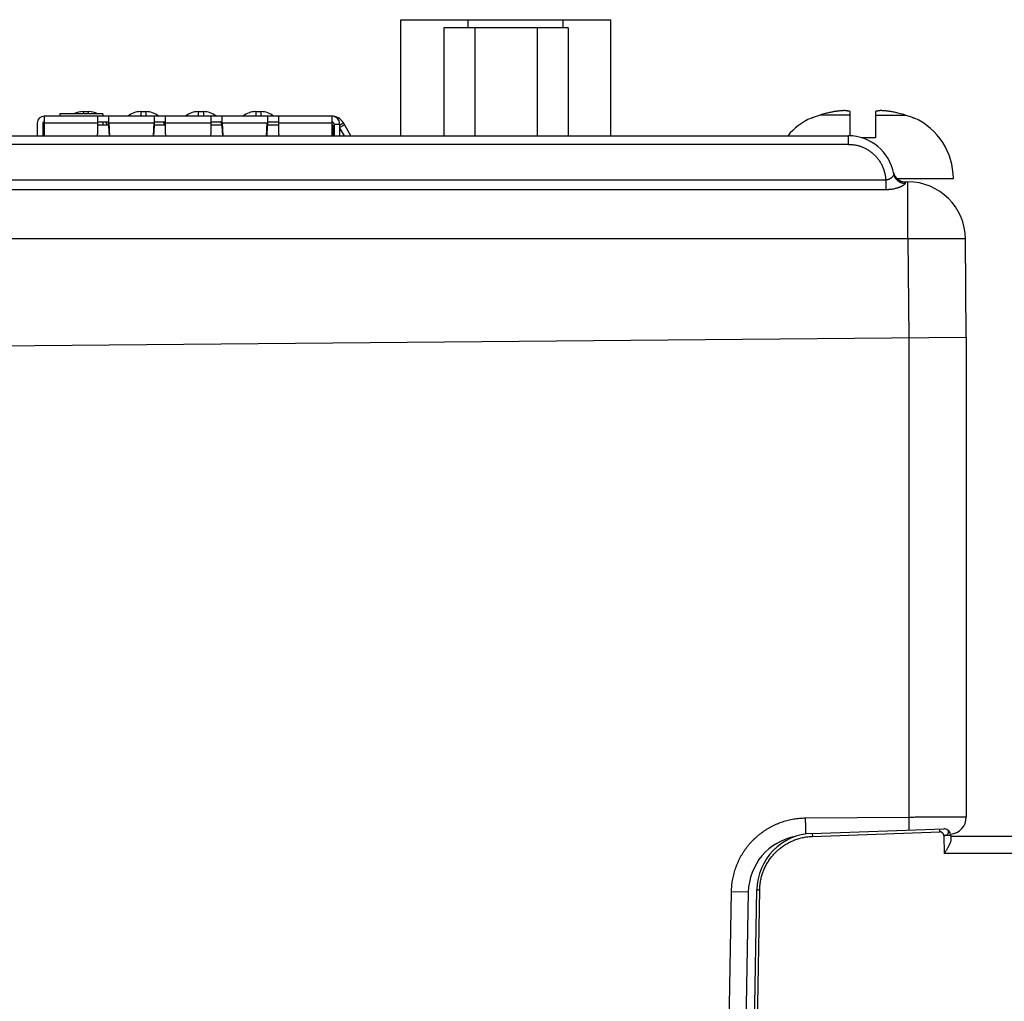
# Model space of a CAD drawing. Header units: inches. Extents: x 0 to 34, y 0 to 22.
# Tile 42 of 112: x 19.9 to 21.6, y 7.7 to 9.4. Entities that reach past the tile are written whole.
import ezdxf

# ---------------------------------------------------------------- set-up
doc = ezdxf.new("R2010")
doc.units = ezdxf.units.IN
doc.header["$LTSCALE"] = 1.87
doc.header["$MEASUREMENT"] = 0
doc.layers.get('0').update_dxf_attribs({"linetype": 'CONTINUOUS'})

msp = doc.modelspace()

# ---------------------------------------------------------------- linework, layer by layer
at = {"color": 7, "linetype": 'CONTINUOUS'}
for p, q in [((20.5615, 9.2143), (20.5615, 9.416)), ((20.5615, 9.416), (20.9265, 9.416)), ((20.6788, 9.4018), (20.6788, 9.416)), ((20.8438, 9.4018), (20.8438, 9.416)), ((20.9265, 9.2143), (20.9265, 9.416)), ((20.6364, 9.4018), (20.6364, 9.2143)), ((20.8524, 9.4018), (20.6364, 9.4018)), ((20.6904, 9.4018), (20.6904, 9.2143)), ((20.7984, 9.4018), (20.7984, 9.2143)), ((20.8524, 9.4018), (20.8524, 9.2143)), ((20.4416, 9.2484), (19.9416, 9.2484)), ((19.9424, 9.2143), (19.9424, 9.2484)), ((19.9692, 9.2524), (19.9692, 9.2484)), ((20.044, 9.2524), (19.9692, 9.2524)), ((20.0096, 9.2563), (20.0096, 9.2524)), ((20.0096, 9.2563), (20.0186, 9.2563)), ((20.0186, 9.2563), (20.0186, 9.2524)), ((20.0346, 9.2484), (20.0346, 9.2169)), ((20.044, 9.2524), (20.044, 9.2484)), ((20.0542, 9.2319), (20.0542, 9.2484)), ((20.1096, 9.2563), (20.1096, 9.2484)), ((20.1096, 9.2563), (20.1186, 9.2563)), ((20.1186, 9.2563), (20.1186, 9.2484)), ((20.133, 9.2484), (20.133, 9.2319)), ((20.1527, 9.2169), (20.1527, 9.2484)), ((20.2096, 9.2563), (20.2096, 9.2484)), ((20.2096, 9.2563), (20.2186, 9.2563)), ((20.2186, 9.2563), (20.2186, 9.2484)), ((20.2314, 9.2484), (20.2314, 9.2169)), ((20.2511, 9.2319), (20.2511, 9.2484)), ((20.3096, 9.2563), (20.3096, 9.2484)), ((20.3096, 9.2563), (20.3186, 9.2563)), ((20.3186, 9.2563), (20.3186, 9.2484)), ((20.3298, 9.2484), (20.3298, 9.2319)), ((20.3495, 9.2169), (20.3495, 9.2484)), ((20.4416, 9.2484), (20.4416, 9.2143)), ((21.2765, 9.2451), (21.2746, 9.2451)), ((21.3423, 9.2503), (21.2905, 9.2503)), ((21.3423, 9.2142), (21.3423, 9.2566)), ((21.3864, 9.2566), (21.3864, 9.2107)), ((21.3864, 9.2503), (21.4383, 9.2503)), ((21.4542, 9.2451), (21.4523, 9.2451)), ((19.9298, 9.2366), (19.9298, 9.2143)), ((19.9397, 9.2366), (19.9397, 9.2143)), ((19.9424, 9.2386), (19.9416, 9.2386)), ((19.9416, 9.2327), (19.9416, 9.2143)), ((19.9424, 9.2327), (19.9416, 9.2327)), ((19.9424, 9.2366), (20.0346, 9.2366)), ((20.0346, 9.2386), (20.0542, 9.2386)), ((20.0542, 9.2327), (20.0346, 9.2327)), ((20.044, 9.2386), (20.044, 9.2327)), ((20.0544, 9.237), (20.0542, 9.237)), ((20.0544, 9.2319), (20.0542, 9.2319)), ((20.0544, 9.237), (20.0544, 9.2319)), ((20.0545, 9.2366), (20.0555, 9.2143)), ((20.0545, 9.2366), (20.0545, 9.2317)), ((20.0545, 9.2366), (20.1328, 9.2366)), ((20.0552, 9.2143), (20.0545, 9.2317)), ((20.1318, 9.2143), (20.1328, 9.2366)), ((20.1328, 9.2317), (20.132, 9.2143)), ((20.1328, 9.237), (20.1328, 9.2319)), ((20.133, 9.237), (20.1328, 9.237)), ((20.1328, 9.2366), (20.1328, 9.2317)), ((20.133, 9.2319), (20.1328, 9.2319)), ((20.133, 9.2386), (20.1527, 9.2386)), ((20.1527, 9.2327), (20.133, 9.2327)), ((20.1527, 9.2366), (20.2314, 9.2366)), ((20.2314, 9.2386), (20.2511, 9.2386)), ((20.2511, 9.2327), (20.2314, 9.2327)), ((20.2511, 9.237), (20.2513, 9.237)), ((20.2511, 9.2319), (20.2513, 9.2319)), ((20.2513, 9.237), (20.2513, 9.2319)), ((20.2513, 9.2366), (20.2524, 9.2143)), ((20.2513, 9.2366), (20.2513, 9.2317)), ((20.2513, 9.2366), (20.3296, 9.2366)), ((20.2522, 9.2143), (20.2513, 9.2317)), ((20.3285, 9.2143), (20.3296, 9.2366)), ((20.3296, 9.2317), (20.3288, 9.2143)), ((20.3296, 9.237), (20.3296, 9.2319)), ((20.3296, 9.237), (20.3298, 9.237)), ((20.3296, 9.2366), (20.3296, 9.2317)), ((20.3296, 9.2319), (20.3298, 9.2319)), ((20.3298, 9.2386), (20.3495, 9.2386)), ((20.3495, 9.2327), (20.3298, 9.2327)), ((20.3495, 9.2366), (20.4416, 9.2366)), ((20.4436, 9.2327), (20.4416, 9.2327)), ((20.4436, 9.2327), (20.4436, 9.2143)), ((20.4456, 9.2347), (20.4456, 9.2143)), ((20.4456, 9.2347), (20.4554, 9.2347)), ((20.4554, 9.2328), (20.4621, 9.2366)), ((20.4554, 9.2347), (20.4554, 9.2143)), ((20.4554, 9.2285), (20.4639, 9.2334)), ((20.4636, 9.2143), (20.4554, 9.2285)), ((20.475, 9.2143), (20.4621, 9.2366)), ((19.3902, 9.2143), (21.3394, 9.2143)), ((20.0347, 9.2143), (20.0346, 9.2169)), ((20.1527, 9.2169), (20.1525, 9.2143)), ((20.2315, 9.2143), (20.2314, 9.2169)), ((20.3495, 9.2169), (20.3494, 9.2143)), ((21.3394, 9.1994), (21.3394, 9.2143)), ((21.3468, 9.214), (21.3471, 9.2139)), ((21.3864, 9.2107), (21.3632, 9.2107)), ((21.3394, 9.1994), (19.6774, 9.1994)), ((19.6774, 9.1375), (21.4043, 9.1375)), ((21.4043, 9.1375), (21.4043, 9.1204)), ((21.4215, 9.1399), (21.5219, 9.1399)), ((21.4043, 9.1204), (19.6774, 9.1204)), ((21.4374, 9.1343), (21.4429, 9.1343)), ((21.4429, 9.0352), (21.4429, 9.1343)), ((21.4429, 9.0352), (19.6774, 9.0352)), ((21.4429, 9.0352), (21.4444, 8.8634)), ((21.5444, 8.8643), (21.5429, 9.0352)), ((19.6774, 8.848), (21.5444, 8.8643)), ((21.5444, 8.8643), (21.5444, 8.0306)), ((21.4453, 8.03), (21.4453, 8.8634)), ((21.4453, 8.03), (21.2646, 8.0284)), ((21.2767, 8.0022), (21.5052, 8.0102)), ((21.4986, 8.0048), (21.4985, 8.0099)), ((21.2767, 8.0022), (21.2769, 7.997)), ((21.2769, 7.997), (21.4986, 8.0048)), ((21.5056, 7.9983), (21.5061, 7.967)), ((21.5174, 7.9986), (21.5175, 7.991)), ((21.5174, 7.9973), (25.5114, 7.9973)), ((21.6869, 7.967), (21.5061, 7.967)), ((21.1357, 7.9007), (21.1077, 6.2913)), ((21.1655, 7.9002), (21.1357, 7.9007)), ((21.1655, 7.9002), (21.1374, 6.2933)), ((21.1524, 6.3093), (21.1802, 7.904)), ((21.1575, 6.3083), (21.1854, 7.9039))]:
    msp.add_line(p, q, dxfattribs=at)
for centre, radius, start, end in [((19.9416, 9.2366), 0.0118, 90, 180), ((20.0096, 9.2213), 0.035, 90, 117.3859), ((20.0186, 9.2213), 0.035, 62.6141, 90), ((20.1096, 9.2213), 0.035, 90, 129.1475), ((20.1186, 9.2213), 0.035, 50.833, 90), ((20.2096, 9.2213), 0.035, 90, 129.1475), ((20.2186, 9.2213), 0.035, 50.8525, 90), ((20.3096, 9.2213), 0.035, 90, 129.1475), ((20.3186, 9.2213), 0.035, 50.833, 90), ((20.4416, 9.2248), 0.0236, 30, 90), ((20.4416, 9.2347), 0.0138, 0, 90), ((21.3226, 9.1399), 0.1157, 114.4946, 139.9534), ((21.4062, 9.1399), 0.1157, 0, 65.5054), ((19.9416, 9.2366), 0.00197, 90, 180), ((20.0186, 9.2213), 0.035, 18.9874, 29.6182), ((20.1186, 9.2213), 0.035, 18.9875, 29.6182), ((20.2186, 9.2213), 0.035, 21.7164, 29.6182), ((20.3186, 9.2213), 0.035, 27.8652, 29.6182), ((20.4416, 9.2347), 0.00394, 0, 90), ((21.3394, 9.1343), 0.08, 9.8909, 90), ((21.3456, 9.199), 0.015, 84.5059, 84.76), ((21.4374, 9.1543), 0.02, 191.5357, 270), ((21.4313, 9.132), 0.00787, 90, 132.2834), ((21.4429, 9.0343), 0.1, 0.5, 90), ((21.5144, 8.0306), 0.03, 275.2492, 360), ((21.5056, 7.9984), 0.0118, 1, 88.0434), ((21.2655, 7.8984), 0.1, 100.2097, 179), ((21.2802, 7.9023), 0.1, 92, 179)]:
    msp.add_arc(centre, radius, start, end, dxfattribs=at)
for points, knots in [([(21.333, 9.2581), (21.3324, 9.258), (21.3312, 9.258), (21.3293, 9.2578), (21.3275, 9.2577), (21.3257, 9.2575), (21.3239, 9.2574), (21.3221, 9.2572), (21.3203, 9.257), (21.3184, 9.2567), (21.3165, 9.2565), (21.3146, 9.2562), (21.3133, 9.256), (21.3127, 9.2559)], [0, 0, 0, 0, 0.090001, 0.179467, 0.268597, 0.357603, 0.446689, 0.536095, 0.626136, 0.717143, 0.809516, 0.903664, 1, 1, 1, 1]), ([(21.3423, 9.2566), (21.342, 9.2566), (21.3413, 9.2568), (21.3402, 9.257), (21.3392, 9.2572), (21.3381, 9.2574), (21.3371, 9.2576), (21.3361, 9.2577), (21.3351, 9.2578), (21.334, 9.258), (21.3333, 9.258), (21.333, 9.2581)], [0, 0, 0, 0, 0.11637, 0.230491, 0.342808, 0.453753, 0.563747, 0.673108, 0.782097, 0.890978, 1, 1, 1, 1]), ([(21.3958, 9.2581), (21.3954, 9.258), (21.3948, 9.258), (21.3937, 9.2578), (21.3927, 9.2577), (21.3917, 9.2576), (21.3907, 9.2574), (21.3896, 9.2572), (21.3886, 9.257), (21.3875, 9.2568), (21.3868, 9.2566), (21.3864, 9.2566)], [0, 0, 0, 0, 0.109022, 0.217903, 0.326892, 0.436253, 0.546247, 0.657192, 0.769509, 0.88363, 1, 1, 1, 1]), ([(21.4161, 9.2559), (21.4154, 9.256), (21.4141, 9.2562), (21.4122, 9.2565), (21.4103, 9.2567), (21.4085, 9.257), (21.4067, 9.2572), (21.4048, 9.2574), (21.403, 9.2575), (21.4012, 9.2577), (21.3994, 9.2578), (21.3976, 9.258), (21.3964, 9.258), (21.3958, 9.2581)], [0, 0, 0, 0, 0.097438, 0.1924, 0.285327, 0.376654, 0.466806, 0.556132, 0.64496, 0.733543, 0.822097, 0.910845, 1, 1, 1, 1]), ([(21.2905, 9.2503), (21.2893, 9.2499), (21.2869, 9.2492), (21.2834, 9.248), (21.2799, 9.2466), (21.2776, 9.2456), (21.2765, 9.2451)], [0, 0, 0, 0, 0.251125, 0.501422, 0.751007, 1, 1, 1, 1]), ([(21.3127, 9.2559), (21.3117, 9.2557), (21.3098, 9.2553), (21.3066, 9.2546), (21.3032, 9.2538), (21.2993, 9.2528), (21.295, 9.2516), (21.292, 9.2508), (21.2905, 9.2503)], [0, 0, 0, 0, 0.126915, 0.26578, 0.419559, 0.591216, 0.783709, 1, 1, 1, 1]), ([(21.4383, 9.2503), (21.4365, 9.2509), (21.433, 9.2519), (21.428, 9.2532), (21.4236, 9.2543), (21.4197, 9.2552), (21.4172, 9.2557), (21.4161, 9.2559)], [0, 0, 0, 0, 0.254564, 0.477726, 0.673611, 0.846328, 1, 1, 1, 1]), ([(21.4523, 9.2451), (21.4512, 9.2456), (21.4489, 9.2466), (21.4454, 9.248), (21.4419, 9.2492), (21.4395, 9.2499), (21.4383, 9.2503)], [0, 0, 0, 0, 0.248993, 0.498578, 0.748875, 1, 1, 1, 1]), ([(20.0516, 9.2327), (20.0515, 9.233), (20.0507, 9.2351), (20.0497, 9.237), (20.0485, 9.2386)], [0, 0, 0, 0, 0.135526, 1, 1, 1, 1]), ([(20.0544, 9.237), (20.0545, 9.2369), (20.0545, 9.2369), (20.0545, 9.2367), (20.0545, 9.2367), (20.0545, 9.2366)], [0, 0, 0, 0, 0.339099, 0.669605, 1, 1, 1, 1]), ([(20.0545, 9.2317), (20.0545, 9.2317), (20.0545, 9.2318), (20.0545, 9.2318), (20.0545, 9.2319), (20.0544, 9.2319)], [0, 0, 0, 0, 0.334483, 0.66782, 1, 1, 1, 1]), ([(20.1328, 9.2366), (20.1328, 9.2367), (20.1328, 9.2367), (20.1328, 9.2369), (20.1328, 9.2369), (20.1328, 9.237)], [0, 0, 0, 0, 0.330395, 0.660901, 1, 1, 1, 1]), ([(20.1328, 9.2319), (20.1328, 9.2319), (20.1328, 9.2318), (20.1328, 9.2318), (20.1328, 9.2317), (20.1328, 9.2317)], [0, 0, 0, 0, 0.33218, 0.665517, 1, 1, 1, 1]), ([(20.1516, 9.2327), (20.1515, 9.233), (20.1507, 9.2351), (20.1497, 9.237), (20.1485, 9.2386)], [0, 0, 0, 0, 0.135526, 1, 1, 1, 1]), ([(20.2511, 9.234), (20.2511, 9.234), (20.2509, 9.2344), (20.2506, 9.2352), (20.25, 9.2363), (20.2494, 9.2373), (20.2489, 9.238), (20.2486, 9.2385), (20.2485, 9.2386)], [0, 0, 0, 0, 0.006286, 0.255239, 0.484309, 0.699674, 0.915144, 1, 1, 1, 1]), ([(20.2513, 9.237), (20.2513, 9.2369), (20.2513, 9.2369), (20.2513, 9.2367), (20.2513, 9.2367), (20.2513, 9.2366)], [0, 0, 0, 0, 0.339391, 0.669735, 1, 1, 1, 1]), ([(20.2513, 9.2317), (20.2513, 9.2317), (20.2513, 9.2318), (20.2513, 9.2318), (20.2513, 9.2319), (20.2513, 9.2319)], [0, 0, 0, 0, 0.334485, 0.667822, 1, 1, 1, 1]), ([(20.3296, 9.2366), (20.3296, 9.2367), (20.3296, 9.2367), (20.3296, 9.2369), (20.3296, 9.2369), (20.3296, 9.237)], [0, 0, 0, 0, 0.330266, 0.66061, 1, 1, 1, 1]), ([(20.3296, 9.2319), (20.3296, 9.2319), (20.3296, 9.2318), (20.3296, 9.2318), (20.3296, 9.2317), (20.3296, 9.2317)], [0, 0, 0, 0, 0.332178, 0.665515, 1, 1, 1, 1]), ([(21.3394, 9.1994), (21.3404, 9.1994), (21.3424, 9.1994), (21.3454, 9.1992), (21.3483, 9.1988), (21.3513, 9.1984), (21.3542, 9.1977), (21.3572, 9.197), (21.36, 9.1961), (21.3629, 9.1951), (21.3656, 9.1939), (21.3683, 9.1927), (21.371, 9.1913), (21.3736, 9.1897), (21.3761, 9.1881), (21.3786, 9.1863), (21.3809, 9.1845), (21.3832, 9.1825), (21.3854, 9.1804), (21.3874, 9.1783), (21.3894, 9.176), (21.3913, 9.1736), (21.393, 9.1712), (21.3947, 9.1687), (21.3962, 9.1661), (21.3976, 9.1634), (21.3989, 9.1607), (21.4, 9.1579), (21.401, 9.1551), (21.4019, 9.1522), (21.4027, 9.1493), (21.4033, 9.1464), (21.4038, 9.1434), (21.4041, 9.1405), (21.4043, 9.1385), (21.4043, 9.1375)], [0, 0, 0, 0, 0.030064, 0.06024, 0.090502, 0.120823, 0.151178, 0.181541, 0.211886, 0.242206, 0.272515, 0.302829, 0.33316, 0.363502, 0.393846, 0.424184, 0.454514, 0.48484, 0.515164, 0.545491, 0.575822, 0.60616, 0.636504, 0.666846, 0.697177, 0.72749, 0.757798, 0.788117, 0.818463, 0.848826, 0.879181, 0.909502, 0.939762, 0.969937, 1, 1, 1, 1]), ([(21.4182, 9.148), (21.4182, 9.1479), (21.4183, 9.1476), (21.4182, 9.1471), (21.4181, 9.1466), (21.418, 9.1461), (21.4178, 9.1456), (21.4175, 9.145), (21.4171, 9.1444), (21.4167, 9.1438), (21.4162, 9.1432), (21.4156, 9.1426), (21.415, 9.142), (21.4144, 9.1414), (21.4137, 9.1408), (21.413, 9.1403), (21.4122, 9.1398), (21.4115, 9.1393), (21.4107, 9.1389), (21.41, 9.1386), (21.4092, 9.1383), (21.4085, 9.138), (21.4077, 9.1378), (21.407, 9.1377), (21.4063, 9.1376), (21.4057, 9.1375), (21.405, 9.1375), (21.4045, 9.1375), (21.4043, 9.1375)], [0, 0, 0, 0, 0.022735, 0.047107, 0.073384, 0.101974, 0.133086, 0.166796, 0.203094, 0.241958, 0.283226, 0.326639, 0.371845, 0.418348, 0.465602, 0.513032, 0.560167, 0.606571, 0.651858, 0.695828, 0.738389, 0.779498, 0.819158, 0.857441, 0.894478, 0.930438, 0.965524, 1, 1, 1, 1]), ([(21.4182, 9.148), (21.4183, 9.1477), (21.4184, 9.1469), (21.4187, 9.1457), (21.4191, 9.1446), (21.4196, 9.1435), (21.4201, 9.1424), (21.4207, 9.1414), (21.4214, 9.1404), (21.4221, 9.1394), (21.4228, 9.1385), (21.4237, 9.1376), (21.4246, 9.1368), (21.4255, 9.1361), (21.4265, 9.1354), (21.4275, 9.1347), (21.4285, 9.1341), (21.4296, 9.1336), (21.4308, 9.1332), (21.4319, 9.1328), (21.4331, 9.1325), (21.4343, 9.1322), (21.4355, 9.1321), (21.4367, 9.132), (21.4375, 9.1319), (21.4379, 9.1319)], [0, 0, 0, 0, 0.043011, 0.086036, 0.129074, 0.172129, 0.215207, 0.258323, 0.301488, 0.344704, 0.387973, 0.431299, 0.474686, 0.518136, 0.561651, 0.605233, 0.648879, 0.692589, 0.736357, 0.780177, 0.82405, 0.867976, 0.911952, 0.955966, 1, 1, 1, 1]), ([(21.4379, 9.1319), (21.4379, 9.1318), (21.438, 9.1316), (21.4379, 9.1313), (21.4377, 9.1309), (21.4375, 9.1305), (21.4372, 9.1301), (21.4368, 9.1297), (21.4363, 9.1292), (21.4358, 9.1288), (21.4351, 9.1283), (21.4344, 9.1278), (21.4336, 9.1273), (21.4326, 9.1268), (21.4316, 9.1263), (21.4305, 9.1257), (21.4294, 9.1252), (21.4281, 9.1247), (21.4267, 9.1242), (21.4253, 9.1237), (21.4238, 9.1232), (21.4222, 9.1228), (21.4206, 9.1224), (21.4189, 9.122), (21.4172, 9.1216), (21.4154, 9.1213), (21.4136, 9.1211), (21.4118, 9.1208), (21.4099, 9.1207), (21.4081, 9.1205), (21.4062, 9.1205), (21.4049, 9.1204), (21.4043, 9.1204)], [0, 0, 0, 0, 0.00868, 0.018077, 0.028656, 0.040732, 0.054527, 0.070187, 0.087803, 0.107468, 0.129267, 0.153271, 0.179498, 0.207921, 0.238503, 0.271248, 0.306168, 0.343249, 0.382342, 0.423249, 0.46578, 0.509778, 0.555092, 0.601587, 0.649166, 0.697771, 0.747315, 0.797575, 0.848301, 0.899164, 0.949818, 1, 1, 1, 1]), ([(21.4379, 9.1319), (21.4379, 9.1322), (21.4378, 9.1326), (21.4376, 9.1332), (21.4375, 9.1337), (21.4374, 9.134), (21.4374, 9.1342), (21.4374, 9.1343), (21.4374, 9.1343)], [0, 0, 0, 0, 0.305868, 0.556169, 0.750687, 0.889398, 0.97241, 1, 1, 1, 1]), ([(21.5429, 9.0352), (21.5429, 9.0352), (21.5427, 9.0352), (21.5425, 9.0353), (21.5421, 9.0353), (21.5415, 9.0353), (21.5407, 9.0353), (21.5398, 9.0354), (21.5387, 9.0354), (21.5374, 9.0354), (21.536, 9.0354), (21.5344, 9.0355), (21.5327, 9.0355), (21.5308, 9.0355), (21.5288, 9.0355), (21.5266, 9.0355), (21.5242, 9.0355), (21.5218, 9.0355), (21.5192, 9.0355), (21.5164, 9.0355), (21.5136, 9.0355), (21.5106, 9.0355), (21.5075, 9.0355), (21.5043, 9.0355), (21.501, 9.0355), (21.4976, 9.0355), (21.4941, 9.0355), (21.4905, 9.0355), (21.4868, 9.0355), (21.4831, 9.0354), (21.4792, 9.0354), (21.4754, 9.0354), (21.4714, 9.0354), (21.4674, 9.0354), (21.4634, 9.0353), (21.4594, 9.0353), (21.4553, 9.0353), (21.4512, 9.0352), (21.447, 9.0352), (21.4443, 9.0352), (21.4429, 9.0352)], [0, 0, 0, 0, 0.000927, 0.003513, 0.007791, 0.01376, 0.021411, 0.030732, 0.041708, 0.054321, 0.068548, 0.084366, 0.101748, 0.120664, 0.141083, 0.162968, 0.186283, 0.210988, 0.237041, 0.264397, 0.29301, 0.322831, 0.353808, 0.385889, 0.41902, 0.453143, 0.4882, 0.524131, 0.560876, 0.598371, 0.636552, 0.675353, 0.71471, 0.754554, 0.794818, 0.835432, 0.876327, 0.917434, 0.958681, 1, 1, 1, 1]), ([(21.2646, 8.0284), (21.2629, 8.0284), (21.2596, 8.0283), (21.2546, 8.028), (21.2496, 8.0274), (21.2446, 8.0267), (21.2397, 8.0258), (21.2348, 8.0247), (21.2299, 8.0234), (21.2251, 8.0219), (21.2204, 8.0203), (21.2157, 8.0184), (21.2111, 8.0164), (21.2066, 8.0142), (21.2022, 8.0119), (21.1978, 8.0093), (21.1936, 8.0066), (21.1895, 8.0037), (21.1855, 8.0007), (21.1816, 7.9975), (21.1778, 7.9942), (21.1742, 7.9908), (21.1707, 7.9872), (21.1673, 7.9834), (21.1641, 7.9796), (21.1611, 7.9756), (21.1582, 7.9715), (21.1554, 7.9673), (21.1528, 7.9629), (21.1504, 7.9585), (21.1482, 7.954), (21.1461, 7.9495), (21.1442, 7.9448), (21.1425, 7.9401), (21.141, 7.9353), (21.1397, 7.9304), (21.1386, 7.9255), (21.1376, 7.9206), (21.1368, 7.9156), (21.1363, 7.9107), (21.1359, 7.9057), (21.1358, 7.9023), (21.1357, 7.9007)], [0, 0, 0, 0, 0.024869, 0.049804, 0.074788, 0.099805, 0.12484, 0.149877, 0.174899, 0.199902, 0.224895, 0.249891, 0.274898, 0.299914, 0.324931, 0.349944, 0.374953, 0.399962, 0.424976, 0.449995, 0.475016, 0.500033, 0.525045, 0.550053, 0.57506, 0.60007, 0.625084, 0.650101, 0.675122, 0.700144, 0.725161, 0.750167, 0.77516, 0.800153, 0.825158, 0.85019, 0.875238, 0.900282, 0.925301, 0.950274, 0.975181, 1, 1, 1, 1]), ([(21.2646, 8.0284), (21.2646, 8.0279), (21.2646, 8.0268), (21.2646, 8.0251), (21.2646, 8.0235), (21.2646, 8.0219), (21.2647, 8.0203), (21.2647, 8.0187), (21.2647, 8.0172), (21.2647, 8.0157), (21.2647, 8.0142), (21.2647, 8.0128), (21.2647, 8.0114), (21.2647, 8.0101), (21.2647, 8.0089), (21.2647, 8.0076), (21.2647, 8.0065), (21.2647, 8.0054), (21.2647, 8.0044), (21.2647, 8.0034), (21.2647, 8.0026), (21.2647, 8.0018), (21.2647, 8.0013), (21.2647, 8.001)], [0, 0, 0, 0, 0.059923, 0.119676, 0.179071, 0.237928, 0.296071, 0.353329, 0.409533, 0.464512, 0.518103, 0.570143, 0.620477, 0.668957, 0.715436, 0.759776, 0.801842, 0.841509, 0.87866, 0.913184, 0.944977, 0.973944, 1, 1, 1, 1]), ([(21.5444, 8.0306), (21.5444, 8.0306), (21.5443, 8.0306), (21.544, 8.0306), (21.5436, 8.0306), (21.543, 8.0306), (21.5422, 8.0306), (21.5413, 8.0306), (21.5402, 8.0306), (21.539, 8.0306), (21.5376, 8.0305), (21.536, 8.0305), (21.5343, 8.0305), (21.5324, 8.0305), (21.5304, 8.0305), (21.5282, 8.0305), (21.5259, 8.0305), (21.5235, 8.0305), (21.5209, 8.0304), (21.5182, 8.0304), (21.5154, 8.0304), (21.5124, 8.0304), (21.5094, 8.0304), (21.5062, 8.0304), (21.5029, 8.0303), (21.4995, 8.0303), (21.496, 8.0303), (21.4925, 8.0303), (21.4888, 8.0303), (21.4851, 8.0302), (21.4813, 8.0302), (21.4775, 8.0302), (21.4736, 8.0302), (21.4696, 8.0301), (21.4656, 8.0301), (21.4616, 8.0301), (21.4576, 8.0301), (21.4535, 8.03), (21.4494, 8.03), (21.4466, 8.03), (21.4453, 8.03)], [0, 0, 0, 0, 0.000852, 0.003407, 0.007661, 0.013607, 0.021234, 0.030529, 0.041477, 0.05406, 0.068256, 0.084041, 0.101388, 0.120269, 0.140651, 0.162499, 0.185778, 0.210447, 0.236465, 0.263788, 0.29237, 0.322162, 0.353114, 0.385174, 0.418287, 0.452398, 0.48745, 0.523382, 0.560134, 0.597644, 0.635848, 0.674683, 0.714082, 0.75398, 0.794307, 0.834997, 0.875981, 0.917189, 0.958552, 1, 1, 1, 1]), ([(21.4454, 8.0081), (21.4454, 8.0085), (21.4454, 8.0093), (21.4454, 8.0105), (21.4454, 8.0117), (21.4454, 8.0131), (21.4454, 8.0144), (21.4454, 8.0159), (21.4454, 8.0173), (21.4453, 8.0188), (21.4453, 8.0204), (21.4453, 8.0219), (21.4453, 8.0235), (21.4453, 8.0251), (21.4453, 8.0267), (21.4453, 8.0284), (21.4453, 8.0294), (21.4453, 8.03)], [0, 0, 0, 0, 0.052536, 0.107897, 0.165911, 0.226407, 0.289205, 0.354117, 0.420949, 0.489503, 0.559575, 0.630959, 0.70344, 0.776805, 0.850834, 0.925306, 1, 1, 1, 1]), ([(21.5056, 7.9983), (21.5068, 7.998), (21.5091, 7.9989), (21.512, 8.0005), (21.5137, 8.0031), (21.5137, 8.0061), (21.5117, 8.0085), (21.5087, 8.0099), (21.5064, 8.0102), (21.5052, 8.0102)], [0, 0, 0, 0, 0.164335, 0.314075, 0.442713, 0.55933, 0.687713, 0.836811, 1, 1, 1, 1]), ([(21.1854, 7.9039), (21.1854, 7.9052), (21.1855, 7.9078), (21.1858, 7.9117), (21.1863, 7.9155), (21.1869, 7.9194), (21.1877, 7.9232), (21.1886, 7.927), (21.1897, 7.9307), (21.1909, 7.9344), (21.1923, 7.938), (21.1939, 7.9416), (21.1956, 7.9451), (21.1974, 7.9485), (21.1994, 7.9519), (21.2015, 7.9552), (21.2037, 7.9584), (21.2061, 7.9615), (21.2086, 7.9644), (21.2112, 7.9673), (21.2139, 7.9701), (21.2168, 7.9728), (21.2197, 7.9753), (21.2228, 7.9777), (21.2259, 7.98), (21.2291, 7.9822), (21.2325, 7.9842), (21.2359, 7.9861), (21.2394, 7.9879), (21.2429, 7.9895), (21.2465, 7.9909), (21.2502, 7.9922), (21.2539, 7.9934), (21.2577, 7.9944), (21.2615, 7.9952), (21.2653, 7.9959), (21.2691, 7.9965), (21.273, 7.9968), (21.2756, 7.997), (21.2769, 7.997)], [0, 0, 0, 0, 0.027048, 0.054094, 0.081136, 0.108166, 0.135185, 0.162194, 0.189203, 0.216221, 0.243249, 0.270287, 0.297329, 0.324361, 0.351382, 0.378399, 0.40542, 0.432444, 0.459466, 0.486488, 0.513509, 0.540531, 0.567553, 0.594574, 0.621593, 0.64861, 0.675631, 0.702663, 0.729703, 0.756739, 0.783765, 0.810781, 0.83779, 0.864798, 0.891814, 0.918844, 0.945886, 0.972939, 1, 1, 1, 1]), ([(21.5056, 7.9983), (21.5056, 7.9985), (21.5055, 7.9989), (21.5054, 7.9995), (21.5052, 8.0001), (21.5049, 8.0007), (21.5046, 8.0013), (21.5042, 8.0018), (21.5038, 8.0023), (21.5033, 8.0028), (21.5028, 8.0032), (21.5022, 8.0036), (21.5017, 8.004), (21.5011, 8.0043), (21.5005, 8.0045), (21.4999, 8.0047), (21.4993, 8.0048), (21.4988, 8.0048), (21.4986, 8.0048)], [0, 0, 0, 0, 0.059547, 0.119955, 0.181386, 0.243854, 0.307259, 0.371417, 0.436083, 0.500981, 0.565818, 0.630305, 0.694181, 0.757232, 0.819314, 0.880383, 0.940528, 1, 1, 1, 1]), ([(21.5174, 7.9986), (21.5174, 7.9986), (21.5173, 7.9986), (21.5173, 7.9986), (21.5171, 7.9986), (21.5169, 7.9985), (21.5167, 7.9985), (21.5164, 7.9985), (21.516, 7.9985), (21.5156, 7.9985), (21.5152, 7.9985), (21.5147, 7.9985), (21.5142, 7.9985), (21.5136, 7.9984), (21.513, 7.9984), (21.5124, 7.9984), (21.5117, 7.9984), (21.511, 7.9984), (21.5103, 7.9984), (21.5095, 7.9983), (21.5087, 7.9983), (21.508, 7.9983), (21.5072, 7.9983), (21.5064, 7.9983), (21.5058, 7.9983), (21.5056, 7.9983)], [0, 0, 0, 0, 0.002387, 0.00934, 0.020889, 0.037009, 0.057643, 0.082678, 0.111977, 0.145417, 0.182847, 0.224094, 0.268968, 0.317255, 0.368722, 0.423137, 0.480244, 0.539778, 0.60146, 0.665003, 0.730109, 0.796473, 0.863787, 0.931735, 1, 1, 1, 1]), ([(21.5175, 7.991), (21.5175, 7.9908), (21.5175, 7.9903), (21.5174, 7.9896), (21.5173, 7.9888), (21.5171, 7.988), (21.5168, 7.9871), (21.5165, 7.9861), (21.5161, 7.9851), (21.5156, 7.9839), (21.515, 7.9827), (21.5144, 7.9814), (21.5137, 7.9801), (21.513, 7.9786), (21.5121, 7.9771), (21.5112, 7.9756), (21.5103, 7.9739), (21.5093, 7.9723), (21.5082, 7.9705), (21.5072, 7.9688), (21.5065, 7.9676), (21.5061, 7.967)], [0, 0, 0, 0, 0.024402, 0.051101, 0.080338, 0.112418, 0.147605, 0.1861, 0.22817, 0.273959, 0.323584, 0.376967, 0.434134, 0.494998, 0.55939, 0.627196, 0.698033, 0.771276, 0.846371, 0.922826, 1, 1, 1, 1]), ([(21.1802, 7.904), (21.1802, 7.904), (21.1803, 7.904), (21.1803, 7.904), (21.1804, 7.904), (21.1805, 7.904), (21.1807, 7.904), (21.1809, 7.904), (21.1811, 7.904), (21.1813, 7.904), (21.1816, 7.904), (21.1819, 7.9039), (21.1822, 7.9039), (21.1826, 7.9039), (21.1829, 7.9039), (21.1833, 7.9039), (21.1837, 7.9039), (21.1841, 7.9039), (21.1845, 7.9039), (21.1849, 7.9039), (21.1852, 7.9039), (21.1854, 7.9039)], [0, 0, 0, 0, 0.00349, 0.013737, 0.030711, 0.054301, 0.084349, 0.12065, 0.162957, 0.21098, 0.264393, 0.322829, 0.385891, 0.453147, 0.524138, 0.598379, 0.675363, 0.754563, 0.835439, 0.917438, 1, 1, 1, 1])]:
    msp.add_open_spline(points, degree=3, knots=knots, dxfattribs=at)
msp.add_open_spline([(20.3496, 9.2369), (20.3493, 9.2375), (20.3489, 9.238), (20.3485, 9.2386)], degree=3, dxfattribs=at)

doc.saveas('drawing.dxf')
